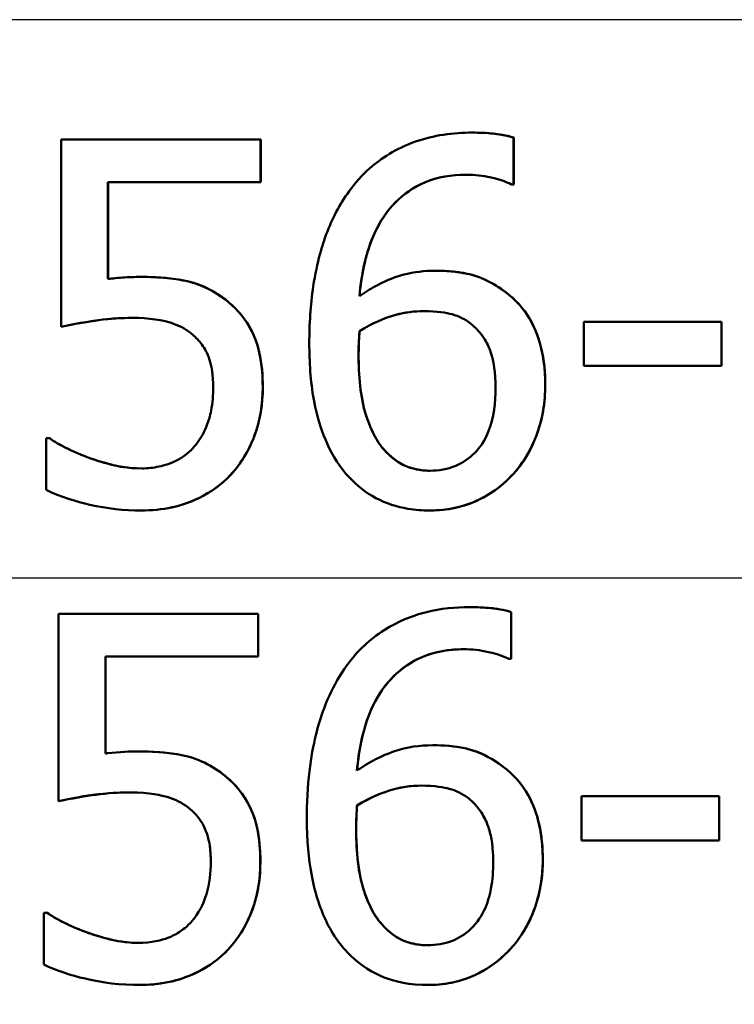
# Model space of a CAD drawing. Header units: millimetres. Extents: x 100 to 2000, y 93 to 2870.
# Tile 20 of 31: x 656.56 to 661.48, y 1495.41 to 1502.19. Entities that reach past the tile are written whole.
import ezdxf

# ---------------------------------------------------------------- set-up
doc = ezdxf.new("R2010")
doc.units = ezdxf.units.MM
doc.header["$LTSCALE"] = 10
for name, color, linetype, lineweight in [('Dimensions(ISO)', 7, 'Continuous', 25), ('Visible Edges(ISO)', 7, 'Continuous', 50), ('Visible Tangent Edges(ISO)', 7, 'Continuous', 25)]:
    doc.layers.add(name, color=color, linetype=linetype, lineweight=lineweight)
doc.styles.add('Text_3.5mm', font='arial.ttf', dxfattribs={"width": 0.9})
doc.dimstyles.new('KS-STANDARD', dxfattribs={"dimscale": 10, "dimtxt": 3.5, "dimasz": 2.5, "dimexe": 3.175, "dimexo": 0, "dimgap": 0.8, "dimtad": 1, "dimdec": 1, "dimrnd": 1e-08, "dimtxsty": 'Text_3.5mm', "dimcen": 0.09, "dimdle": 10, "dimclrd": 7, "dimclre": 7, "dimclrt": 7, "dimadec": 0, "dimazin": 2, "dimtfac": 0.714286, "dimtdec": 4, "dimtmove": 0, "dimatfit": 3, "dimfxl": 1, "dimtolj": 1, "dimlwd": 25, "dimlwe": 25, "dimarcsym": 0})

# ---------------------------------------------------------------- blocks, each defined once
blk = doc.blocks.new('*D7')
at = {"layer": 'Defpoints', "color": 0, "linetype": 'Continuous', "transparency": 16777216}
for p in [(1000.5241, 1726.8436), (1080.5241, 1726.8436), (588.9241, 1417.6514)]:
    blk.add_point(p, dxfattribs=at)
at = {"layer": 'Dimensions(ISO)', "color": 7, "linetype": 'Continuous', "lineweight": 25, "transparency": 16777216}
for p, q in [((1000.5241, 1726.8436), (1112.2741, 1726.8436)), ((1080.5241, 1442.6514), (1080.5241, 1701.8436)), ((588.9241, 1417.6514), (1112.2741, 1417.6514))]:
    blk.add_line(p, q, dxfattribs=at)
at = {"layer": 'Dimensions(ISO)', "color": 7, "linetype": 'Continuous', "transparency": 16777216}
for points in [[(1076.3575, 1701.8436), (1084.6908, 1701.8436), (1080.5241, 1726.8436)], [(1076.3575, 1442.6514), (1084.6908, 1442.6514), (1080.5241, 1417.6514)]]:
    blk.add_solid(points, dxfattribs=at)
at = {"layer": 'Dimensions(ISO)', "color": 7, "linetype": 'Continuous', "lineweight": 25, "transparency": 16777216, "insert": (1054.6421, 1519.3197), "char_height": 35, "attachment_point": 4, "rotation": 90, "style": 'Text_3.5mm'}
blk.add_mtext('\\A1;309', dxfattribs=at)

msp = doc.modelspace()

# ---------------------------------------------------------------- linework, layer by layer
at = {"layer": 'Visible Edges(ISO)'}
for p, q in [((659.6756, 1501.4095), (659.6762, 1501.4095)), ((656.8473, 1501.3629), (658.2198, 1501.3629)), ((656.8473, 1501.3629), (656.8473, 1500.0744)), ((658.2198, 1501.0691), (658.2198, 1501.3629)), ((658.2198, 1501.3629), (658.2204, 1501.3629)), ((658.2204, 1501.3629), (658.2204, 1501.0691)), ((659.9594, 1501.0529), (659.9594, 1501.3751)), ((659.9594, 1501.3751), (659.9601, 1501.3751)), ((659.9601, 1501.3751), (659.9601, 1501.0529)), ((657.1696, 1500.4026), (657.1696, 1501.0691)), ((658.2198, 1501.0691), (657.1696, 1501.0691)), ((657.1702, 1501.0691), (657.1703, 1500.4027)), ((658.2198, 1501.0691), (658.2204, 1501.0691)), ((659.9594, 1501.0529), (659.9452, 1501.0529)), ((659.9594, 1501.0529), (659.9601, 1501.0529)), ((659.4201, 1500.4593), (659.4207, 1500.4593)), ((657.3967, 1500.4168), (657.3973, 1500.4168)), ((660.4421, 1500.1089), (661.3891, 1500.1089)), ((660.4421, 1500.1089), (660.4421, 1499.805)), ((661.3891, 1499.805), (661.3891, 1500.1089)), ((661.3891, 1500.1089), (661.3897, 1500.1089)), ((661.3897, 1500.1089), (661.3897, 1499.805)), ((656.8473, 1500.0744), (656.8479, 1500.0744)), ((658.899, 1500.044), (658.8997, 1500.044)), ((661.3891, 1499.805), (660.4421, 1499.805)), ((661.3891, 1499.805), (661.3897, 1499.805)), ((656.7439, 1499.3066), (656.7683, 1499.3066)), ((656.7439, 1499.3066), (656.7439, 1498.952)), ((656.7683, 1499.3066), (656.7689, 1499.3066)), ((657.0379, 1499.1729), (657.0385, 1499.1729)), ((657.3988, 1498.8102), (657.3994, 1498.8102)), ((659.3816, 1498.8102), (659.3822, 1498.8102)), ((659.6584, 1498.1453), (659.659, 1498.1453)), ((656.8301, 1498.0987), (658.2026, 1498.0987)), ((658.2026, 1498.0987), (658.2032, 1498.0987)), ((659.9423, 1498.1109), (659.9429, 1498.1109)), ((658.2026, 1497.805), (657.1525, 1497.805)), ((658.2026, 1497.805), (658.2033, 1497.805)), ((659.9423, 1497.7888), (659.9281, 1497.7888)), ((659.9423, 1497.7888), (659.9429, 1497.7888)), ((659.4031, 1497.1952), (659.4037, 1497.1952)), ((657.3797, 1497.1526), (657.3803, 1497.1526)), ((656.8305, 1496.8102), (656.8311, 1496.8102)), ((660.4252, 1496.8447), (661.3722, 1496.8447)), ((661.3722, 1496.8447), (661.3729, 1496.8447)), ((658.8822, 1496.7799), (658.8829, 1496.7799)), ((661.3724, 1496.5408), (660.4254, 1496.5408)), ((661.3724, 1496.5408), (661.373, 1496.5408)), ((656.7276, 1496.0424), (656.7519, 1496.0424)), ((656.7519, 1496.0424), (656.7525, 1496.0424)), ((657.0216, 1495.9087), (657.0223, 1495.9087)), ((657.3828, 1495.5461), (657.3834, 1495.5461)), ((659.3657, 1495.5461), (659.3663, 1495.5461))]:
    msp.add_line(p, q, dxfattribs=at)
for points, knots in [([(659.6756, 1501.4095), (659.543, 1501.4095), (659.4103, 1501.3919), (659.1495, 1501.3001), (659.0453, 1501.2302), (658.917, 1501.1173), (658.8696, 1501.0646), (658.828, 1501.0063)], [-0.08071298, -0.08071298, -0.08071298, -0.08071298, -0.05220625, -0.05220625, -0.02169326, -0.02169326, 0, 0, 0, 0]), ([(659.9594, 1501.3751), (659.9313, 1501.3844), (659.8686, 1501.4022), (659.7251, 1501.409), (659.7003, 1501.4095), (659.6756, 1501.4095)], [-0.04474916, -0.04474916, -0.04474916, -0.04474916, -0.00770335, -0.00770335, 0, 0, 0, 0]), ([(659.6762, 1501.4095), (659.7237, 1501.4095), (659.7717, 1501.4075), (659.8541, 1501.3993), (659.9078, 1501.3925), (659.9601, 1501.3751)], [0, 0, 0, 0, 0.01480014, 0.01480014, 0.02581261, 0.02581261, 0.02581261, 0.02581261]), ([(658.899, 1500.2851), (658.9113, 1500.4238), (658.9385, 1500.5672), (659.0407, 1500.8073), (659.0974, 1500.8795), (659.2033, 1500.9876), (659.2705, 1501.034), (659.4372, 1501.1044), (659.5336, 1501.1198), (659.631, 1501.1198)], [-0.09982403, -0.09982403, -0.09982403, -0.09982403, -0.0764295, -0.0764295, -0.05585639, -0.05585639, -0.03030662, -0.03030662, 0, 0, 0, 0]), ([(659.631, 1501.1198), (659.5345, 1501.1197), (659.439, 1501.1046), (659.2722, 1501.0348), (659.2043, 1500.988), (659.0962, 1500.8775), (659.0374, 1500.8021), (658.9377, 1500.559), (658.9116, 1500.4202), (658.8997, 1500.2856)], [0.00006522, 0.00006522, 0.00006522, 0.00006522, 0.03009296, 0.03009296, 0.05590946, 0.05590946, 0.07719874, 0.07719874, 0.09961093, 0.09961093, 0.09961093, 0.09961093]), ([(659.631, 1501.1198), (659.7617, 1501.1198), (659.847, 1501.0915), (659.9114, 1501.0685), (659.9292, 1501.0613), (659.9452, 1501.0529)], [-0.02127018, -0.02127018, -0.02127018, -0.02127018, -0.00561081, -0.00561081, 0, 0, 0, 0]), ([(658.828, 1501.0063), (658.7625, 1500.9153), (658.711, 1500.8158), (658.6462, 1500.6428), (658.6074, 1500.5241), (658.5623, 1500.2225), (658.5543, 1500.0911), (658.5544, 1499.961)], [-0.1740658, -0.1740658, -0.1740658, -0.1740658, -0.091492, -0.091492, -0.0390523, -0.0390523, 0, 0, 0, 0]), ([(659.4201, 1500.4593), (659.3472, 1500.4593), (659.2744, 1500.4513), (659.1221, 1500.4106), (659.0547, 1500.3774), (658.9722, 1500.3331), (658.935, 1500.3101), (658.899, 1500.2851)], [-0.04212185, -0.04212185, -0.04212185, -0.04212185, -0.02878752, -0.02878752, -0.01343053, -0.01343053, 0, 0, 0, 0]), ([(659.9047, 1500.3114), (659.85, 1500.3522), (659.7898, 1500.3889), (659.7032, 1500.4223), (659.6452, 1500.4428), (659.5048, 1500.4575), (659.4622, 1500.4593), (659.4201, 1500.4593)], [-0.1275873, -0.1275873, -0.1275873, -0.1275873, -0.043921, -0.043921, -0.0130989, -0.0130989, 0, 0, 0, 0]), ([(659.4207, 1500.4593), (659.4931, 1500.4593), (659.5681, 1500.4539), (659.6865, 1500.4288), (659.7263, 1500.4156), (659.8173, 1500.3721), (659.8629, 1500.3431), (659.9053, 1500.3114)], [0, 0, 0, 0, 0.02251533, 0.02251533, 0.03763457, 0.03763457, 0.05417302, 0.05417302, 0.05417302, 0.05417302]), ([(657.3967, 1500.4168), (657.355, 1500.4168), (657.3079, 1500.4151), (657.2361, 1500.4104), (657.2028, 1500.407), (657.1696, 1500.4026)], [-0.0221156, -0.0221156, -0.0221156, -0.0221156, -0.01027317, -0.01027317, 0, 0, 0, 0]), ([(657.9765, 1500.2608), (657.9189, 1500.305), (657.8563, 1500.3411), (657.7594, 1500.3761), (657.6941, 1500.3973), (657.5168, 1500.4146), (657.4561, 1500.4168), (657.3967, 1500.4168)], [-0.1404717, -0.1404717, -0.1404717, -0.1404717, -0.0548033, -0.0548033, -0.0182573, -0.0182573, 0, 0, 0, 0]), ([(657.3973, 1500.4168), (657.4865, 1500.4168), (657.5817, 1500.4117), (657.7314, 1500.3854), (657.7797, 1500.3712), (657.8811, 1500.3267), (657.9308, 1500.2963), (657.9771, 1500.2608)], [0, 0, 0, 0, 0.02743934, 0.02743934, 0.04671317, 0.04671317, 0.06797675, 0.06797675, 0.06797675, 0.06797675]), ([(660.1764, 1499.6733), (660.1764, 1499.781), (660.1638, 1499.8898), (660.1048, 1500.07), (660.0678, 1500.1414), (659.9834, 1500.2451), (659.946, 1500.2805), (659.9047, 1500.3114)], [-0.07325115, -0.07325115, -0.07325115, -0.07325115, -0.04081715, -0.04081715, -0.01588695, -0.01588695, 0, 0, 0, 0]), ([(659.9053, 1500.3114), (659.9718, 1500.2616), (660.0272, 1500.201), (660.0931, 1500.0892), (660.1262, 1500.0235), (660.1692, 1499.8444), (660.1771, 1499.7585), (660.1771, 1499.6733)], [0, 0, 0, 0, 0.02558478, 0.02558478, 0.0394103, 0.0394103, 0.05123842, 0.05123842, 0.05123842, 0.05123842]), ([(658.234, 1499.6571), (658.234, 1499.7522), (658.2252, 1499.853), (658.1677, 1500.0459), (658.1221, 1500.1109), (658.054, 1500.195), (658.0173, 1500.2301), (657.9765, 1500.2608)], [-0.04834214, -0.04834214, -0.04834214, -0.04834214, -0.03287636, -0.03287636, -0.01559526, -0.01559526, 0, 0, 0, 0]), ([(657.9771, 1500.2608), (658.0435, 1500.2108), (658.0982, 1500.1499), (658.1785, 1500.0125), (658.1982, 1499.9528), (658.2283, 1499.8212), (658.2346, 1499.7375), (658.2346, 1499.6571)], [0, 0, 0, 0, 0.02539361, 0.02539361, 0.04814278, 0.04814278, 0.08153741, 0.08153741, 0.08153741, 0.08153741]), ([(658.899, 1500.044), (658.9931, 1500.1025), (659.0688, 1500.1309), (659.1913, 1500.1702), (659.2674, 1500.1818), (659.3451, 1500.1818)], [-0.03978476, -0.03978476, -0.03978476, -0.03978476, -0.02413959, -0.02413959, 0, 0, 0, 0]), ([(659.3451, 1500.1818), (659.2779, 1500.1817), (659.2118, 1500.173), (659.0736, 1500.1348), (658.991, 1500.1009), (658.8997, 1500.044)], [0.000065, 0.000065, 0.000065, 0.000065, 0.02094708, 0.02094708, 0.04444457, 0.04444457, 0.04444457, 0.04444457]), ([(659.3451, 1500.1818), (659.4293, 1500.1818), (659.4984, 1500.1697), (659.5834, 1500.147), (659.6265, 1500.1253), (659.6655, 1500.0947)], [-0.02731908, -0.02731908, -0.02731908, -0.02731908, -0.01523348, -0.01523348, 0, 0, 0, 0]), ([(656.8473, 1500.0744), (656.9318, 1500.093), (657.0395, 1500.1096), (657.1584, 1500.1281), (657.2499, 1500.1352), (657.342, 1500.1352)], [-0.0369159, -0.0369159, -0.0369159, -0.0369159, -0.02828986, -0.02828986, 0, 0, 0, 0]), ([(657.342, 1500.1352), (657.2627, 1500.1352), (657.1838, 1500.1299), (657.04, 1500.1106), (656.9275, 1500.0919), (656.8479, 1500.0744)], [0.0000636, 0.0000636, 0.0000636, 0.0000636, 0.02442337, 0.02442337, 0.04461744, 0.04461744, 0.04461744, 0.04461744]), ([(657.342, 1500.1352), (657.4452, 1500.1352), (657.5479, 1500.1223), (657.673, 1500.0759), (657.7149, 1500.0521), (657.7515, 1500.0197)], [-0.04098545, -0.04098545, -0.04098545, -0.04098545, -0.01489334, -0.01489334, 0, 0, 0, 0]), ([(658.8929, 1499.886), (658.8929, 1499.9083), (658.8932, 1499.9325), (658.8948, 1499.9725), (658.896, 1499.9903), (658.8977, 1500.02), (658.8984, 1500.032), (658.899, 1500.044)], [-0.01563156, -0.01563156, -0.01563156, -0.01563156, -0.00893965, -0.00893965, -0.0036009, -0.0036009, 0, 0, 0, 0]), ([(658.8997, 1500.044), (658.8983, 1500.0204), (658.897, 1499.9967), (658.8951, 1499.964), (658.8936, 1499.9352), (658.8936, 1499.886)], [0, 0, 0, 0, 0.007095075, 0.007095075, 0.009826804, 0.009826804, 0.009826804, 0.009826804]), ([(659.6655, 1500.0947), (659.6943, 1500.0711), (659.7203, 1500.0443), (659.7688, 1499.9779), (659.785, 1499.9438), (659.8251, 1499.8407), (659.8358, 1499.7507), (659.8358, 1499.6591)], [-0.04491466, -0.04491466, -0.04491466, -0.04491466, -0.03693133, -0.03693133, -0.02747778, -0.02747778, 0, 0, 0, 0]), ([(657.7515, 1500.0197), (657.7753, 1500.0001), (657.7964, 1499.9778), (657.8386, 1499.9198), (657.8525, 1499.8891), (657.8849, 1499.8082), (657.8934, 1499.734), (657.8934, 1499.6591)], [-0.03464365, -0.03464365, -0.03464365, -0.03464365, -0.02937599, -0.02937599, -0.0224748, -0.0224748, 0, 0, 0, 0]), ([(658.5544, 1499.961), (658.5544, 1499.8324), (658.5626, 1499.6991), (658.6103, 1499.4335), (658.646, 1499.3395), (658.7154, 1499.1854), (658.7654, 1499.1048), (658.8301, 1499.0371)], [-0.0714916, -0.0714916, -0.0714916, -0.0714916, -0.05105607, -0.05105607, -0.02856781, -0.02856781, 0, 0, 0, 0]), ([(659.0714, 1499.2256), (659.0434, 1499.2557), (659.0203, 1499.291), (658.9727, 1499.3811), (658.9535, 1499.4369), (658.905, 1499.5888), (658.893, 1499.7392), (658.8929, 1499.886)], [-0.06291805, -0.06291805, -0.06291805, -0.06291805, -0.05524939, -0.05524939, -0.04405224, -0.04405224, 0, 0, 0, 0]), ([(658.8936, 1499.886), (658.8936, 1499.7402), (658.9055, 1499.5911), (658.9534, 1499.4386), (658.9726, 1499.3825), (659.0208, 1499.2912), (659.044, 1499.2558), (659.072, 1499.2256)], [0, 0, 0, 0, 0.04373149, 0.04373149, 0.05532133, 0.05532133, 0.06311555, 0.06311555, 0.06311555, 0.06311555]), ([(657.8934, 1499.6591), (657.8934, 1499.605), (657.8894, 1499.5499), (657.8734, 1499.4673), (657.8618, 1499.4183), (657.8177, 1499.3233), (657.7942, 1499.2859), (657.7657, 1499.2519)], [-0.06393969, -0.06393969, -0.06393969, -0.06393969, -0.0315425, -0.0315425, -0.01345898, -0.01345898, 0, 0, 0, 0]), ([(658.013, 1499.0554), (658.0886, 1499.1367), (658.1409, 1499.2285), (658.2165, 1499.43), (658.234, 1499.5423), (658.234, 1499.6571)], [-0.06473716, -0.06473716, -0.06473716, -0.06473716, -0.03444034, -0.03444034, 0, 0, 0, 0]), ([(658.2346, 1499.6571), (658.2346, 1499.5427), (658.2172, 1499.4309), (658.142, 1499.2294), (658.0896, 1499.1371), (658.0137, 1499.0554)], [0, 0, 0, 0, 0.03430046, 0.03430046, 0.06471319, 0.06471319, 0.06471319, 0.06471319]), ([(659.8358, 1499.6591), (659.8358, 1499.5563), (659.8239, 1499.4468), (659.7602, 1499.2889), (659.7278, 1499.2434), (659.6545, 1499.1686), (659.6114, 1499.1386), (659.5057, 1499.0937), (659.4451, 1499.0837), (659.3836, 1499.0837)], [-0.07468789, -0.07468789, -0.07468789, -0.07468789, -0.05108298, -0.05108298, -0.03552096, -0.03552096, -0.01911228, -0.01911228, 0, 0, 0, 0]), ([(659.9412, 1499.0452), (659.9987, 1499.1037), (660.0446, 1499.1715), (660.1087, 1499.3024), (660.144, 1499.3868), (660.1722, 1499.5595), (660.1764, 1499.6163), (660.1764, 1499.6733)], [-0.09916084, -0.09916084, -0.09916084, -0.09916084, -0.05253102, -0.05253102, -0.01710158, -0.01710158, 0, 0, 0, 0]), ([(660.1771, 1499.6733), (660.1771, 1499.5516), (660.1579, 1499.4328), (660.0995, 1499.2823), (660.0749, 1499.2258), (660.0099, 1499.1229), (659.9781, 1499.0821), (659.9419, 1499.0452)], [0, 0, 0, 0, 0.03651221, 0.03651221, 0.04864937, 0.04864937, 0.05773725, 0.05773725, 0.05773725, 0.05773725]), ([(657.0379, 1499.1729), (656.96, 1499.2018), (656.9084, 1499.2267), (656.8396, 1499.2616), (656.7984, 1499.2844), (656.7683, 1499.3066)], [-0.02001561, -0.02001561, -0.02001561, -0.02001561, -0.01138252, -0.01138252, 0, 0, 0, 0]), ([(656.7689, 1499.3066), (656.7982, 1499.285), (656.8379, 1499.2629), (656.9126, 1499.2248), (656.9645, 1499.2004), (657.0385, 1499.1729)], [0, 0, 0, 0, 0.01107374, 0.01107374, 0.0218186, 0.0218186, 0.0218186, 0.0218186]), ([(657.7657, 1499.2519), (657.7337, 1499.2152), (657.6969, 1499.1848), (657.6059, 1499.134), (657.5567, 1499.1201), (657.4826, 1499.104), (657.4439, 1499.0999), (657.4048, 1499.0999)], [-0.03296514, -0.03296514, -0.03296514, -0.03296514, -0.02327463, -0.02327463, -0.01202632, -0.01202632, 0, 0, 0, 0]), ([(659.3836, 1499.0837), (659.3521, 1499.0837), (659.3207, 1499.0868), (659.2649, 1499.0988), (659.233, 1499.108), (659.1523, 1499.1468), (659.1088, 1499.1839), (659.0714, 1499.2256)], [-0.04078037, -0.04078037, -0.04078037, -0.04078037, -0.02763675, -0.02763675, -0.01707028, -0.01707028, 0, 0, 0, 0]), ([(659.072, 1499.2256), (659.11, 1499.1833), (659.1542, 1499.1457), (659.232, 1499.109), (659.2625, 1499.0993), (659.3221, 1499.0868), (659.3528, 1499.0838), (659.3836, 1499.0837)], [0, 0, 0, 0, 0.01732082, 0.01732082, 0.0265694, 0.0265694, 0.03612502, 0.03612502, 0.03612502, 0.03612502]), ([(657.4048, 1499.0999), (657.3036, 1499.0999), (657.2342, 1499.1138), (657.1186, 1499.146), (657.0778, 1499.1591), (657.0379, 1499.1729)], [-0.03678904, -0.03678904, -0.03678904, -0.03678904, -0.01293206, -0.01293206, 0, 0, 0, 0]), ([(657.0385, 1499.1729), (657.0931, 1499.1539), (657.1504, 1499.1362), (657.2406, 1499.114), (657.303, 1499.1), (657.4048, 1499.0999)], [0, 0, 0, 0, 0.01771771, 0.01771771, 0.02852151, 0.02852151, 0.02852151, 0.02852151]), ([(657.3988, 1498.8102), (657.4694, 1498.8102), (657.54, 1498.8167), (657.6538, 1498.8415), (657.719, 1498.8592), (657.8766, 1498.9358), (657.9505, 1498.988), (658.013, 1499.0554)], [-0.09365657, -0.09365657, -0.09365657, -0.09365657, -0.05370103, -0.05370103, -0.02790607, -0.02790607, 0, 0, 0, 0]), ([(658.0137, 1499.0554), (657.9522, 1498.9892), (657.8798, 1498.9377), (657.722, 1498.8599), (657.6546, 1498.8416), (657.541, 1498.8168), (657.4702, 1498.8102), (657.3994, 1498.8102)], [0, 0, 0, 0, 0.02741646, 0.02741646, 0.05391254, 0.05391254, 0.09523222, 0.09523222, 0.09523222, 0.09523222]), ([(658.8301, 1499.0371), (658.8834, 1498.9798), (658.944, 1498.9324), (659.0817, 1498.8592), (659.1561, 1498.8352), (659.2822, 1498.814), (659.3319, 1498.8102), (659.3816, 1498.8102)], [-0.06352631, -0.06352631, -0.06352631, -0.06352631, -0.03966536, -0.03966536, -0.01546376, -0.01546376, 0, 0, 0, 0]), ([(659.3816, 1498.8102), (659.464, 1498.8102), (659.5454, 1498.821), (659.6979, 1498.8689), (659.7675, 1498.9037), (659.8718, 1498.9791), (659.9078, 1499.0106), (659.9412, 1499.0452)], [-0.06612013, -0.06612013, -0.06612013, -0.06612013, -0.03955669, -0.03955669, -0.01469985, -0.01469985, 0, 0, 0, 0]), ([(659.9419, 1499.0452), (659.8776, 1498.9787), (659.8048, 1498.9245), (659.6702, 1498.8593), (659.6164, 1498.8408), (659.5014, 1498.8159), (659.442, 1498.8102), (659.3822, 1498.8102)], [0, 0, 0, 0, 0.02825404, 0.02825404, 0.04623598, 0.04623598, 0.06480489, 0.06480489, 0.06480489, 0.06480489]), ([(656.7439, 1498.952), (656.8448, 1498.9025), (656.9535, 1498.8707), (657.1623, 1498.8234), (657.2798, 1498.8102), (657.3988, 1498.8102)], [-0.0656681, -0.0656681, -0.0656681, -0.0656681, -0.03657044, -0.03657044, 0, 0, 0, 0]), ([(659.6584, 1498.1453), (659.5585, 1498.1453), (659.4582, 1498.1353), (659.2916, 1498.0942), (659.203, 1498.065), (659.0043, 1497.9508), (658.9155, 1497.8757), (658.8308, 1497.7693), (658.8207, 1497.7559), (658.8109, 1497.7422)], [-0.1235978, -0.1235978, -0.1235978, -0.1235978, -0.0752704, -0.0752704, -0.0410428, -0.0410428, -0.0050654, -0.0050654, 0, 0, 0, 0]), ([(659.9423, 1498.1109), (659.8699, 1498.135), (659.7793, 1498.1441), (659.6704, 1498.1453), (659.6644, 1498.1453), (659.6584, 1498.1453)], [-0.03389576, -0.03389576, -0.03389576, -0.03389576, -0.00187631, -0.00187631, 0, 0, 0, 0]), ([(659.659, 1498.1453), (659.7065, 1498.1453), (659.7545, 1498.1433), (659.8369, 1498.1351), (659.8906, 1498.1283), (659.9429, 1498.1109)], [0, 0, 0, 0, 0.01480826, 0.01480826, 0.02581234, 0.02581234, 0.02581234, 0.02581234]), ([(658.8821, 1497.0209), (658.8937, 1497.1524), (658.9186, 1497.2883), (659.0005, 1497.4929), (659.0436, 1497.5689), (659.1425, 1497.6825), (659.2037, 1497.7393), (659.3695, 1497.8245), (659.457, 1497.8462), (659.5692, 1497.8548), (659.5915, 1497.8556), (659.6138, 1497.8556)], [-0.1639962, -0.1639962, -0.1639962, -0.1639962, -0.1037424, -0.1037424, -0.0640634, -0.0640634, -0.0349817, -0.0349817, -0.006931, -0.006931, 0, 0, 0, 0]), ([(659.6138, 1497.8556), (659.517, 1497.8556), (659.4207, 1497.8403), (659.2553, 1497.7704), (659.1888, 1497.7248), (659.0811, 1497.6159), (659.0237, 1497.5422), (658.9493, 1497.3666), (658.9295, 1497.3006), (658.8992, 1497.1641), (658.889, 1497.0925), (658.8828, 1497.0214)], [0.0000653, 0.0000653, 0.0000653, 0.0000653, 0.0302167, 0.0302167, 0.0552797, 0.0552797, 0.0765474, 0.0765474, 0.0883944, 0.0883944, 0.1008686, 0.1008686, 0.1008686, 0.1008686]), ([(659.6138, 1497.8556), (659.6721, 1497.8556), (659.7303, 1497.8499), (659.8143, 1497.8302), (659.8724, 1497.8153), (659.921, 1497.7924), (659.9246, 1497.7906), (659.9281, 1497.7888)], [-0.04882119, -0.04882119, -0.04882119, -0.04882119, -0.01674831, -0.01674831, -0.00123839, -0.00123839, 0, 0, 0, 0]), ([(658.8109, 1497.7422), (658.7179, 1497.6128), (658.6537, 1497.4674), (658.5779, 1497.1899), (658.5437, 1497.0119), (658.5378, 1496.7426), (658.5376, 1496.7197), (658.5376, 1496.6968)], [-0.1756829, -0.1756829, -0.1756829, -0.1756829, -0.0818804, -0.0818804, -0.00698, -0.00698, 0, 0, 0, 0]), ([(659.4031, 1497.1952), (659.3145, 1497.1952), (659.226, 1497.1833), (659.096, 1497.1391), (659.0119, 1497.1067), (658.8992, 1497.0327), (658.8906, 1497.0269), (658.8821, 1497.0209)], [-0.1122425, -0.1122425, -0.1122425, -0.1122425, -0.0408458, -0.0408458, -0.0031403, -0.0031403, 0, 0, 0, 0]), ([(659.8878, 1497.0473), (659.8226, 1497.0958), (659.7487, 1497.1393), (659.6315, 1497.174), (659.5563, 1497.1921), (659.4239, 1497.1951), (659.4135, 1497.1952), (659.4031, 1497.1952)], [-0.1173807, -0.1173807, -0.1173807, -0.1173807, -0.0411946, -0.0411946, -0.0032357, -0.0032357, 0, 0, 0, 0]), ([(659.4037, 1497.1952), (659.4772, 1497.1952), (659.553, 1497.1896), (659.6678, 1497.1649), (659.7083, 1497.1522), (659.802, 1497.1069), (659.8468, 1497.0783), (659.8884, 1497.0473)], [0, 0, 0, 0, 0.02285813, 0.02285813, 0.03674655, 0.03674655, 0.05061295, 0.05061295, 0.05061295, 0.05061295]), ([(657.3797, 1497.1526), (657.3246, 1497.1526), (657.2493, 1497.1506), (657.1612, 1497.1396), (657.157, 1497.139), (657.1527, 1497.1384)], [-0.02717375, -0.02717375, -0.02717375, -0.02717375, -0.00132215, -0.00132215, 0, 0, 0, 0]), ([(657.9596, 1496.9966), (657.8874, 1497.0519), (657.8075, 1497.0945), (657.671, 1497.1304), (657.5788, 1497.1494), (657.4065, 1497.1525), (657.3931, 1497.1526), (657.3797, 1497.1526)], [-0.1427721, -0.1427721, -0.1427721, -0.1427721, -0.0530224, -0.0530224, -0.0041207, -0.0041207, 0, 0, 0, 0]), ([(657.3803, 1497.1526), (657.4711, 1497.1526), (657.5677, 1497.1474), (657.7155, 1497.1208), (657.7641, 1497.1067), (657.8663, 1497.0613), (657.915, 1497.0313), (657.9602, 1496.9966)], [0, 0, 0, 0, 0.02790697, 0.02790697, 0.04638885, 0.04638885, 0.06569391, 0.06569391, 0.06569391, 0.06569391]), ([(658.2174, 1496.3929), (658.2174, 1496.4248), (658.2164, 1496.4569), (658.2031, 1496.6433), (658.1669, 1496.7289), (658.1042, 1496.854), (658.0517, 1496.9208), (657.9769, 1496.9833), (657.9684, 1496.9901), (657.9596, 1496.9966)], [-0.05015415, -0.05015415, -0.05015415, -0.05015415, -0.04677551, -0.04677551, -0.03035195, -0.03035195, -0.00340648, -0.00340648, 0, 0, 0, 0]), ([(657.9602, 1496.9966), (658.0283, 1496.9454), (658.0838, 1496.8828), (658.1617, 1496.7472), (658.182, 1496.6885), (658.212, 1496.552), (658.218, 1496.471), (658.2181, 1496.3929)], [0, 0, 0, 0, 0.02654922, 0.02654922, 0.04858621, 0.04858621, 0.07625758, 0.07625758, 0.07625758, 0.07625758]), ([(660.1598, 1496.4091), (660.1598, 1496.4391), (660.1588, 1496.4692), (660.1535, 1496.5442), (660.1476, 1496.5891), (660.1251, 1496.6987), (660.1045, 1496.7631), (660.0362, 1496.9012), (659.9834, 1496.9683), (659.9074, 1497.0321), (659.8977, 1497.0398), (659.8878, 1497.0473)], [-0.07496896, -0.07496896, -0.07496896, -0.07496896, -0.06575475, -0.06575475, -0.05184719, -0.05184719, -0.03117264, -0.03117264, -0.00390144, -0.00390144, 0, 0, 0, 0]), ([(659.8884, 1497.0473), (659.9584, 1496.9949), (660.0156, 1496.9308), (660.0983, 1496.7847), (660.1208, 1496.7147), (660.1531, 1496.5735), (660.1604, 1496.4911), (660.1605, 1496.4091)], [0, 0, 0, 0, 0.02748601, 0.02748601, 0.05241721, 0.05241721, 0.08440806, 0.08440806, 0.08440806, 0.08440806]), ([(658.8822, 1496.7799), (658.9761, 1496.8383), (659.052, 1496.8667), (659.1748, 1496.9061), (659.2509, 1496.9176), (659.3282, 1496.9176)], [-0.0395003, -0.0395003, -0.0395003, -0.0395003, -0.02401869, -0.02401869, 0, 0, 0, 0]), ([(659.3282, 1496.9176), (659.2618, 1496.9176), (659.196, 1496.909), (659.0592, 1496.8715), (658.9755, 1496.8375), (658.8829, 1496.7799)], [0.00006575, 0.00006575, 0.00006575, 0.00006575, 0.02071406, 0.02071406, 0.04360857, 0.04360857, 0.04360857, 0.04360857]), ([(659.3282, 1496.9176), (659.4161, 1496.9176), (659.4842, 1496.9045), (659.5648, 1496.8838), (659.609, 1496.8617), (659.6486, 1496.8305)], [-0.02610209, -0.02610209, -0.02610209, -0.02610209, -0.01587951, -0.01587951, 0, 0, 0, 0]), ([(656.8305, 1496.8102), (656.8888, 1496.8231), (657.0738, 1496.8672), (657.3057, 1496.8709), (657.3154, 1496.871), (657.3251, 1496.871)], [-0.07126969, -0.07126969, -0.07126969, -0.07126969, -0.00298266, -0.00298266, 0, 0, 0, 0]), ([(657.3251, 1496.871), (657.2461, 1496.871), (657.1671, 1496.8657), (657.023, 1496.8464), (656.9107, 1496.8277), (656.8311, 1496.8102)], [0.00006438, 0.00006438, 0.00006438, 0.00006438, 0.0243724, 0.0243724, 0.04452491, 0.04452491, 0.04452491, 0.04452491]), ([(657.3251, 1496.871), (657.4553, 1496.871), (657.5409, 1496.8507), (657.633, 1496.8226), (657.679, 1496.8003), (657.7245, 1496.7643), (657.7297, 1496.76), (657.7347, 1496.7555)], [-0.0320006, -0.0320006, -0.0320006, -0.0320006, -0.01812509, -0.01812509, -0.00209151, -0.00209151, 0, 0, 0, 0]), ([(659.6486, 1496.8305), (659.6761, 1496.808), (659.7009, 1496.7827), (659.7434, 1496.7263), (659.7606, 1496.6962), (659.7862, 1496.6351), (659.7952, 1496.6051), (659.8056, 1496.5572), (659.8087, 1496.5393), (659.8128, 1496.5092), (659.8142, 1496.497), (659.818, 1496.4551), (659.8192, 1496.4249), (659.8192, 1496.3949)], [-0.05003563, -0.05003563, -0.05003563, -0.05003563, -0.03895249, -0.03895249, -0.02811431, -0.02811431, -0.01854439, -0.01854439, -0.01296538, -0.01296538, -0.00919325, -0.00919325, 0, 0, 0, 0]), ([(657.7347, 1496.7555), (657.7738, 1496.7233), (657.8049, 1496.6845), (657.8448, 1496.607), (657.8536, 1496.5789), (657.8635, 1496.5398), (657.8668, 1496.5226), (657.871, 1496.4942), (657.8723, 1496.4829), (657.8749, 1496.4554), (657.8759, 1496.4389), (657.8767, 1496.4133), (657.8768, 1496.4041), (657.8768, 1496.3949)], [-0.03378137, -0.03378137, -0.03378137, -0.03378137, -0.02379195, -0.02379195, -0.01669081, -0.01669081, -0.01133217, -0.01133217, -0.00785239, -0.00785239, -0.00282157, -0.00282157, 0, 0, 0, 0]), ([(658.8762, 1496.6218), (658.8762, 1496.6508), (658.8765, 1496.6799), (658.8796, 1496.7326), (658.8809, 1496.7562), (658.8822, 1496.7799)], [-0.01603906, -0.01603906, -0.01603906, -0.01603906, -0.00719061, -0.00719061, 0, 0, 0, 0]), ([(658.8829, 1496.7799), (658.8816, 1496.7564), (658.8802, 1496.733), (658.8772, 1496.6803), (658.8768, 1496.651), (658.8769, 1496.6218)], [0, 0, 0, 0, 0.00712892, 0.00712892, 0.01604871, 0.01604871, 0.01604871, 0.01604871]), ([(658.5376, 1496.6968), (658.5378, 1496.378), (658.5897, 1496.19), (658.6677, 1495.9797), (658.7184, 1495.8833), (658.796, 1495.7923), (658.8048, 1495.7825), (658.814, 1495.773)], [-0.07485195, -0.07485195, -0.07485195, -0.07485195, -0.03834357, -0.03834357, -0.00424233, -0.00424233, 0, 0, 0, 0]), ([(659.0551, 1495.9614), (659.0271, 1495.9915), (659.0039, 1496.0268), (658.956, 1496.1174), (658.9368, 1496.1732), (658.8837, 1496.3395), (658.8763, 1496.5037), (658.8762, 1496.6218)], [-0.04950326, -0.04950326, -0.04950326, -0.04950326, -0.04406377, -0.04406377, -0.03604881, -0.03604881, 0, 0, 0, 0]), ([(658.8769, 1496.6218), (658.8769, 1496.5055), (658.8845, 1496.3805), (658.929, 1496.1857), (658.9546, 1496.1265), (658.9941, 1496.0433), (659.0214, 1495.9983), (659.0557, 1495.9614)], [0, 0, 0, 0, 0.0355153, 0.0355153, 0.06246321, 0.06246321, 0.09588803, 0.09588803, 0.09588803, 0.09588803]), ([(657.8768, 1496.3949), (657.8769, 1496.3204), (657.8693, 1496.2423), (657.8332, 1496.1248), (657.8081, 1496.0634), (657.758, 1495.9982), (657.7537, 1495.9929), (657.7494, 1495.9877)], [-0.0605738, -0.0605738, -0.0605738, -0.0605738, -0.02470402, -0.02470402, -0.00203949, -0.00203949, 0, 0, 0, 0]), ([(657.9969, 1495.7912), (658.0655, 1495.8651), (658.1168, 1495.9496), (658.1809, 1496.1113), (658.212, 1496.2141), (658.2172, 1496.3677), (658.2174, 1496.3803), (658.2174, 1496.3929)], [-0.1053384, -0.1053384, -0.1053384, -0.1053384, -0.047063, -0.047063, -0.0038607, -0.0038607, 0, 0, 0, 0]), ([(658.2181, 1496.3929), (658.2181, 1496.2993), (658.2065, 1496.2062), (658.1618, 1496.0557), (658.1374, 1495.997), (658.0766, 1495.8877), (658.0403, 1495.8372), (657.9975, 1495.7912)], [0, 0, 0, 0, 0.02871977, 0.02871977, 0.04773754, 0.04773754, 0.06673547, 0.06673547, 0.06673547, 0.06673547]), ([(659.8192, 1496.3949), (659.8192, 1496.3335), (659.815, 1496.2702), (659.7942, 1496.1583), (659.7794, 1496.1072), (659.7423, 1496.0288), (659.7142, 1495.9782), (659.6256, 1495.8952), (659.5843, 1495.8687), (659.4831, 1495.8283), (659.4253, 1495.8196), (659.3675, 1495.8196)], [-0.1260515, -0.1260515, -0.1260515, -0.1260515, -0.0870971, -0.0870971, -0.0544066, -0.0544066, -0.0330522, -0.0330522, -0.0179829, -0.0179829, 0, 0, 0, 0]), ([(659.9251, 1495.7811), (659.9597, 1495.8164), (659.9902, 1495.8551), (660.0454, 1495.9408), (660.0692, 1495.9877), (660.1176, 1496.105), (660.1536, 1496.214), (660.1596, 1496.3816), (660.1598, 1496.3954), (660.1598, 1496.4091)], [-0.1155675, -0.1155675, -0.1155675, -0.1155675, -0.0844911, -0.0844911, -0.0513565, -0.0513565, -0.0042098, -0.0042098, 0, 0, 0, 0]), ([(660.1605, 1496.4091), (660.1605, 1496.312), (660.1484, 1496.2152), (660.0939, 1496.0338), (660.0603, 1495.9694), (660.0093, 1495.8794), (659.9712, 1495.8274), (659.9257, 1495.7811)], [0, 0, 0, 0, 0.0298139, 0.0298139, 0.0574875, 0.0574875, 0.1035708, 0.1035708, 0.1035708, 0.1035708]), ([(657.0216, 1495.9087), (656.8832, 1495.9602), (656.7981, 1496.0102), (656.7574, 1496.0384), (656.7546, 1496.0404), (656.7519, 1496.0424)], [-0.01557494, -0.01557494, -0.01557494, -0.01557494, -0.00107195, -0.00107195, 0, 0, 0, 0]), ([(656.7525, 1496.0424), (656.7808, 1496.0216), (656.8189, 1496.0002), (656.8917, 1495.9629), (656.9447, 1495.9375), (657.0223, 1495.9087)], [0, 0, 0, 0, 0.01105642, 0.01105642, 0.02189527, 0.02189527, 0.02189527, 0.02189527]), ([(657.7494, 1495.9877), (657.7281, 1495.9633), (657.7044, 1495.9414), (657.6522, 1495.9036), (657.6245, 1495.8882), (657.5629, 1495.8629), (657.4981, 1495.8395), (657.4026, 1495.8359), (657.3956, 1495.8358), (657.3886, 1495.8358)], [-0.07963592, -0.07963592, -0.07963592, -0.07963592, -0.05434057, -0.05434057, -0.02936443, -0.02936443, -0.00214145, -0.00214145, 0, 0, 0, 0]), ([(657.3886, 1495.8358), (657.2941, 1495.8358), (657.2022, 1495.8478), (657.0352, 1495.904), (657.0284, 1495.9064), (657.0216, 1495.9087)], [-0.05508287, -0.05508287, -0.05508287, -0.05508287, -0.00223858, -0.00223858, 0, 0, 0, 0]), ([(657.0223, 1495.9087), (657.0745, 1495.8906), (657.1291, 1495.8736), (657.2229, 1495.85), (657.2861, 1495.8358), (657.3886, 1495.8358)], [0, 0, 0, 0, 0.01727865, 0.01727865, 0.03012426, 0.03012426, 0.03012426, 0.03012426]), ([(659.3675, 1495.8196), (659.3369, 1495.8196), (659.3068, 1495.8225), (659.241, 1495.8359), (659.2119, 1495.8468), (659.1397, 1495.8794), (659.0938, 1495.9183), (659.0551, 1495.9614)], [-0.03064301, -0.03064301, -0.03064301, -0.03064301, -0.02520541, -0.02520541, -0.01854033, -0.01854033, 0, 0, 0, 0]), ([(659.0557, 1495.9614), (659.0907, 1495.9225), (659.1314, 1495.8871), (659.2143, 1495.8441), (659.2486, 1495.8351), (659.3012, 1495.8231), (659.334, 1495.8196), (659.3675, 1495.8196)], [0, 0, 0, 0, 0.01675825, 0.01675825, 0.02981574, 0.02981574, 0.05026431, 0.05026431, 0.05026431, 0.05026431]), ([(657.3828, 1495.5461), (657.4491, 1495.5461), (657.5159, 1495.5518), (657.6548, 1495.5801), (657.7125, 1495.6015), (657.8385, 1495.6587), (657.9115, 1495.7064), (657.9821, 1495.7757), (657.9896, 1495.7833), (657.9969, 1495.7912)], [-0.0586329, -0.0586329, -0.0586329, -0.0586329, -0.04492656, -0.04492656, -0.02967563, -0.02967563, -0.00321967, -0.00321967, 0, 0, 0, 0]), ([(657.9975, 1495.7912), (657.9381, 1495.7272), (657.8682, 1495.6766), (657.7156, 1495.5996), (657.6493, 1495.5797), (657.5241, 1495.5525), (657.4535, 1495.5461), (657.3834, 1495.5461)], [0, 0, 0, 0, 0.02623285, 0.02623285, 0.0514436, 0.0514436, 0.08273216, 0.08273216, 0.08273216, 0.08273216]), ([(658.814, 1495.773), (658.8792, 1495.7028), (658.9555, 1495.6474), (659.1063, 1495.5818), (659.1994, 1495.5514), (659.3424, 1495.5463), (659.354, 1495.5461), (659.3657, 1495.5461)], [-0.1028044, -0.1028044, -0.1028044, -0.1028044, -0.0446093, -0.0446093, -0.0036227, -0.0036227, 0, 0, 0, 0]), ([(659.3657, 1495.5461), (659.4178, 1495.5461), (659.4702, 1495.5504), (659.571, 1495.5693), (659.6188, 1495.5831), (659.7344, 1495.6307), (659.8172, 1495.6769), (659.9093, 1495.765), (659.9173, 1495.773), (659.9251, 1495.7811)], [-0.08668278, -0.08668278, -0.08668278, -0.08668278, -0.06170601, -0.06170601, -0.03823733, -0.03823733, -0.00338104, -0.00338104, 0, 0, 0, 0]), ([(659.9257, 1495.7811), (659.8578, 1495.7106), (659.7802, 1495.654), (659.6522, 1495.5954), (659.5994, 1495.5754), (659.4773, 1495.5509), (659.4217, 1495.5461), (659.3663, 1495.5461)], [0, 0, 0, 0, 0.02937143, 0.02937143, 0.04258376, 0.04258376, 0.05343471, 0.05343471, 0.05343471, 0.05343471]), ([(656.7279, 1495.6879), (656.8168, 1495.6442), (656.915, 1495.6127), (657.0842, 1495.5727), (657.1993, 1495.5498), (657.3584, 1495.5462), (657.3706, 1495.5461), (657.3828, 1495.5461)], [-0.110215, -0.110215, -0.110215, -0.110215, -0.0490206, -0.0490206, -0.0037508, -0.0037508, 0, 0, 0, 0])]:
    msp.add_open_spline(points, degree=3, knots=knots, dxfattribs=at)
for points in [[(656.8301, 1498.0987), (656.8301, 1497.6816), (656.8303, 1497.2454), (656.8305, 1496.8102)], [(658.2026, 1497.805), (658.2026, 1497.9038), (658.2026, 1498.0018), (658.2026, 1498.0987)], [(658.2032, 1498.0987), (658.2032, 1498.0018), (658.2033, 1497.9038), (658.2033, 1497.805)], [(659.9423, 1497.7888), (659.9423, 1497.8972), (659.9423, 1498.0047), (659.9423, 1498.1109)], [(659.9429, 1498.1109), (659.9429, 1498.0047), (659.9429, 1497.8972), (659.9429, 1497.7888)], [(657.1527, 1497.1384), (657.1526, 1497.3626), (657.1525, 1497.5857), (657.1525, 1497.805)], [(657.1531, 1497.805), (657.1531, 1497.5857), (657.1532, 1497.3626), (657.1533, 1497.1385)], [(660.4252, 1496.8447), (660.4253, 1496.7433), (660.4253, 1496.6419), (660.4254, 1496.5408)], [(661.3724, 1496.5408), (661.3723, 1496.6419), (661.3723, 1496.7433), (661.3722, 1496.8447)], [(661.3729, 1496.8447), (661.3729, 1496.7432), (661.373, 1496.6419), (661.373, 1496.5408)], [(656.7276, 1496.0424), (656.7277, 1495.9232), (656.7278, 1495.8049), (656.7279, 1495.6879)]]:
    msp.add_open_spline(points, degree=3, dxfattribs=at)
at = {"layer": 'Visible Tangent Edges(ISO)'}
for p, q in [((694.3678, 1502.1863), (650.1541, 1502.1863)), ((659.9047, 1500.3114), (659.9053, 1500.3114)), ((657.9765, 1500.2608), (657.9771, 1500.2608)), ((658.8929, 1499.886), (658.8936, 1499.886)), ((658.234, 1499.6571), (658.2346, 1499.6571)), ((660.1764, 1499.6733), (660.1771, 1499.6733)), ((659.0714, 1499.2256), (659.072, 1499.2256)), ((658.013, 1499.0554), (658.0137, 1499.0554)), ((659.9412, 1499.0452), (659.9419, 1499.0452)), ((694.3343, 1498.345), (650.1545, 1498.345)), ((657.9596, 1496.9966), (657.9602, 1496.9966)), ((659.8878, 1497.0473), (659.8884, 1497.0473)), ((658.8762, 1496.6218), (658.8769, 1496.6218)), ((658.2174, 1496.3929), (658.2181, 1496.3929)), ((660.1598, 1496.4091), (660.1605, 1496.4091)), ((659.0551, 1495.9614), (659.0557, 1495.9614)), ((657.9969, 1495.7912), (657.9975, 1495.7912)), ((659.9251, 1495.7811), (659.9257, 1495.7811))]:
    msp.add_line(p, q, dxfattribs=at)

# ---------------------------------------------------------------- dimensions: what is measured, and where the dimension line sits
at = {"layer": 'Dimensions(ISO)', "color": 7, "linetype": 'Continuous', "lineweight": 25}
dim = msp.add_linear_dim(base=(1080.5241, 1726.8436), p1=(588.9241, 1417.6514), p2=(1000.5241, 1726.8436), angle=90, dimstyle='KS-STANDARD', override={"dimgap": 0.8, "dimdec": 0, "dimtol": 0, "dimlim": 0, "dimtp": 0, "dimtm": 0, "dimtdec": 4, "dimtofl": 0, "dimatfit": 1}, dxfattribs=at)
dim.commit()
dim.dimension.update_dxf_attribs({"geometry": '*D7', "text_midpoint": (1080.5241, 1554.1395), "dimtype": 160})

doc.saveas('drawing.dxf')
